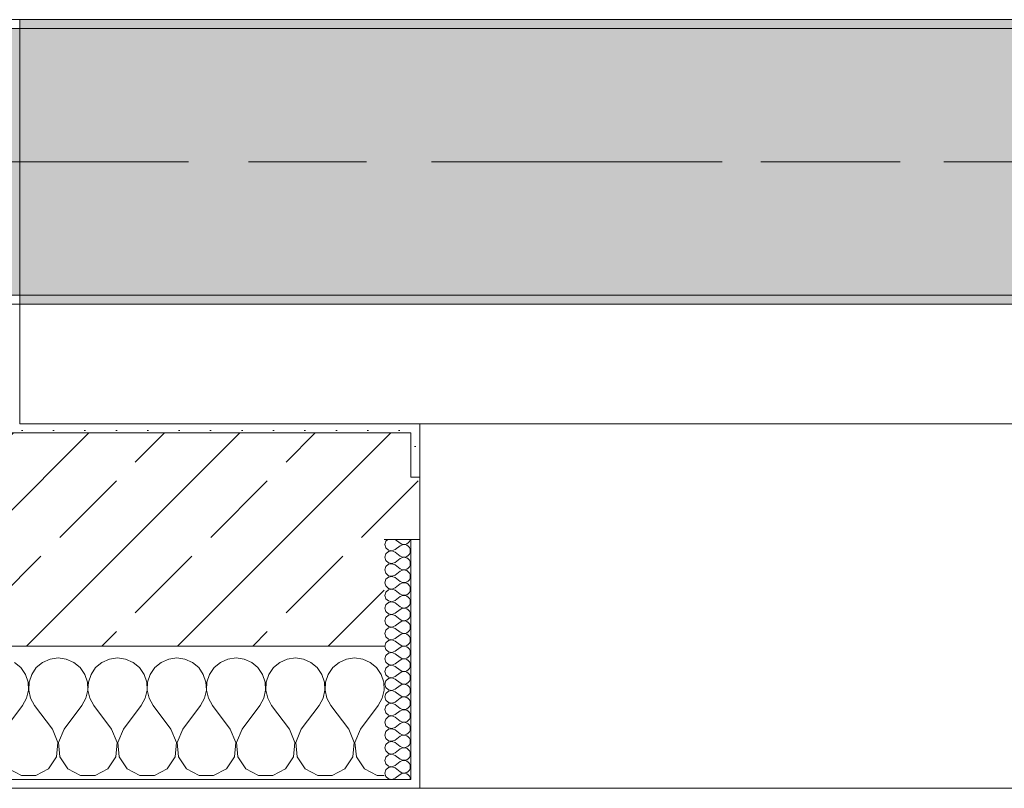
# Model space of a CAD drawing. Header units: metres. Extents: x -3.6 to 84.5, y -11 to 16.8.
# Tile 123 of 228: x 33.09 to 34.197, y -0.155 to 0.71. Entities that reach past the tile are written whole.
import ezdxf

# ---------------------------------------------------------------- set-up
doc = ezdxf.new("R2010")
doc.units = ezdxf.units.M
doc.header["$MEASUREMENT"] = 0
doc.linetypes.add('Achse', pattern=[0.2, 0.1, -0.05, 0, -0.05])
doc.linetypes.add('Strichlinie doppelt', pattern=[0.546806, 0.264583, -0.105833, 0.070556, -0.105833])
for name, color, linetype in [('451 - Universal.Achsen Raster', 7, 'Continuous'), ('604 - Struktur.Wand Aussen', 7, 'Continuous'), ('607 - Struktur.Stütze', 7, 'Continuous'), ('608 - Struktur.Träger', 7, 'Continuous')]:
    doc.layers.add(name, color=color, linetype=linetype)
pattern_1 = [(45, (0, 0), (-0.01767767, 0.01767767), [0, -0.025])]
pattern_2 = [(0, (0, 0), (0, 0.08660254), [0, -0.05]), (0, (0.025, 0.0433), (0, 0.08660254), [0, -0.05])]
pattern_3 = [(45, (0, 0), (-0.08485281, 0.08485281), []), (45, (-0.04243, 0.04243), (-0.08485281, 0.08485281), [0.09, -0.03])]

# ---------------------------------------------------------------- blocks, each defined once
blk = doc.blocks.new('*X81')
at = {"layer": '604 - Struktur.Wand Aussen', "color": 7, "linetype": 'Continuous', "lineweight": 5}
for p, q in [((33.1242, -0.0096), (33.1158, -0.0133)), ((33.1333, -0.0083), (33.1242, -0.0096)), ((33.1424, -0.0096), (33.1333, -0.0083)), ((33.1509, -0.0133), (33.1424, -0.0096)), ((33.1909, -0.0096), (33.1825, -0.0133)), ((33.2, -0.0083), (33.1909, -0.0096)), ((33.2091, -0.0096), (33.2, -0.0083)), ((33.2175, -0.0133), (33.2091, -0.0096)), ((33.2576, -0.0096), (33.2491, -0.0133)), ((33.2667, -0.0083), (33.2576, -0.0096)), ((33.2758, -0.0096), (33.2667, -0.0083)), ((33.2842, -0.0133), (33.2758, -0.0096)), ((33.3242, -0.0096), (33.3158, -0.0133)), ((33.3333, -0.0083), (33.3242, -0.0096)), ((33.3424, -0.0096), (33.3333, -0.0083)), ((33.3509, -0.0133), (33.3424, -0.0096)), ((33.3909, -0.0096), (33.3825, -0.0133)), ((33.4, -0.0083), (33.3909, -0.0096)), ((33.4091, -0.0096), (33.4, -0.0083)), ((33.4175, -0.0133), (33.4091, -0.0096)), ((33.4576, -0.0096), (33.4491, -0.0133)), ((33.4667, -0.0083), (33.4576, -0.0096)), ((33.4758, -0.0096), (33.4667, -0.0083)), ((33.4842, -0.0133), (33.4758, -0.0096)), ((33.0913, -0.0192), (33.0842, -0.0133)), ((33.0965, -0.0268), (33.0913, -0.0192)), ((33.1087, -0.0192), (33.1035, -0.0268)), ((33.1158, -0.0133), (33.1087, -0.0192)), ((33.1579, -0.0192), (33.1509, -0.0133)), ((33.1631, -0.0268), (33.1579, -0.0192)), ((33.1754, -0.0192), (33.1702, -0.0268)), ((33.1825, -0.0133), (33.1754, -0.0192)), ((33.2246, -0.0192), (33.2175, -0.0133)), ((33.2298, -0.0268), (33.2246, -0.0192)), ((33.2421, -0.0192), (33.2369, -0.0268)), ((33.2491, -0.0133), (33.2421, -0.0192)), ((33.2913, -0.0192), (33.2842, -0.0133)), ((33.2965, -0.0268), (33.2913, -0.0192)), ((33.3087, -0.0192), (33.3035, -0.0268)), ((33.3158, -0.0133), (33.3087, -0.0192)), ((33.3579, -0.0192), (33.3509, -0.0133)), ((33.3631, -0.0268), (33.3579, -0.0192)), ((33.3754, -0.0192), (33.3702, -0.0268)), ((33.3825, -0.0133), (33.3754, -0.0192)), ((33.4246, -0.0192), (33.4175, -0.0133)), ((33.4298, -0.0268), (33.4246, -0.0192)), ((33.4421, -0.0192), (33.4369, -0.0268)), ((33.4491, -0.0133), (33.4421, -0.0192)), ((33.4913, -0.0192), (33.4842, -0.0133)), ((33.4965, -0.0268), (33.4913, -0.0192)), ((33.0994, -0.0355), (33.0965, -0.0268)), ((33.1035, -0.0268), (33.1006, -0.0355)), ((33.1661, -0.0355), (33.1631, -0.0268)), ((33.1702, -0.0268), (33.1672, -0.0355)), ((33.2328, -0.0355), (33.2298, -0.0268)), ((33.2369, -0.0268), (33.2339, -0.0355)), ((33.2994, -0.0355), (33.2965, -0.0268)), ((33.3035, -0.0268), (33.3006, -0.0355)), ((33.3661, -0.0355), (33.3631, -0.0268)), ((33.3702, -0.0268), (33.3672, -0.0355)), ((33.4328, -0.0355), (33.4298, -0.0268)), ((33.4369, -0.0268), (33.4339, -0.0355)), ((33.4994, -0.0355), (33.4965, -0.0268)), ((33.0999, -0.0447), (33.0994, -0.0355)), ((33.1006, -0.0355), (33.1001, -0.0447)), ((33.1665, -0.0447), (33.1661, -0.0355)), ((33.1672, -0.0355), (33.1668, -0.0447)), ((33.2332, -0.0447), (33.2328, -0.0355)), ((33.2339, -0.0355), (33.2335, -0.0447)), ((33.2999, -0.0447), (33.2994, -0.0355)), ((33.3006, -0.0355), (33.3001, -0.0447)), ((33.3665, -0.0447), (33.3661, -0.0355)), ((33.3672, -0.0355), (33.3668, -0.0447)), ((33.4332, -0.0447), (33.4328, -0.0355)), ((33.4339, -0.0355), (33.4335, -0.0447)), ((33.4999, -0.0447), (33.4994, -0.0355)), ((33.0933, -0.0617), (33.0978, -0.0536)), ((33.0978, -0.0536), (33.0999, -0.0447)), ((33.1001, -0.0447), (33.1022, -0.0536)), ((33.1022, -0.0536), (33.1067, -0.0617)), ((33.16, -0.0617), (33.1645, -0.0536)), ((33.1645, -0.0536), (33.1665, -0.0447)), ((33.1668, -0.0447), (33.1689, -0.0536)), ((33.1689, -0.0536), (33.1733, -0.0617)), ((33.2267, -0.0617), (33.2311, -0.0536)), ((33.2311, -0.0536), (33.2332, -0.0447)), ((33.2335, -0.0447), (33.2355, -0.0536)), ((33.2355, -0.0536), (33.24, -0.0617)), ((33.2933, -0.0617), (33.2978, -0.0536)), ((33.2978, -0.0536), (33.2999, -0.0447)), ((33.3001, -0.0447), (33.3022, -0.0536)), ((33.3022, -0.0536), (33.3067, -0.0617)), ((33.36, -0.0617), (33.3645, -0.0536)), ((33.3645, -0.0536), (33.3665, -0.0447)), ((33.3668, -0.0447), (33.3689, -0.0536)), ((33.3689, -0.0536), (33.3733, -0.0617)), ((33.4267, -0.0617), (33.4311, -0.0536)), ((33.4311, -0.0536), (33.4332, -0.0447)), ((33.4335, -0.0447), (33.4355, -0.0536)), ((33.4355, -0.0536), (33.44, -0.0617)), ((33.4933, -0.0617), (33.4978, -0.0536)), ((33.4978, -0.0536), (33.4999, -0.0447)), ((33.0733, -0.0883), (33.0933, -0.0617)), ((33.1267, -0.0883), (33.1067, -0.0617)), ((33.14, -0.0883), (33.16, -0.0617)), ((33.1933, -0.0883), (33.1733, -0.0617)), ((33.2067, -0.0883), (33.2267, -0.0617)), ((33.26, -0.0883), (33.24, -0.0617)), ((33.2733, -0.0883), (33.2933, -0.0617)), ((33.3267, -0.0883), (33.3067, -0.0617)), ((33.34, -0.0883), (33.36, -0.0617)), ((33.3933, -0.0883), (33.3733, -0.0617)), ((33.4067, -0.0883), (33.4267, -0.0617)), ((33.46, -0.0883), (33.44, -0.0617)), ((33.4733, -0.0883), (33.4933, -0.0617)), ((33.133, -0.1033), (33.1267, -0.0883)), ((33.14, -0.0883), (33.1337, -0.1033)), ((33.1996, -0.1033), (33.1933, -0.0883)), ((33.2067, -0.0883), (33.2004, -0.1033)), ((33.2663, -0.1033), (33.26, -0.0883)), ((33.2733, -0.0883), (33.267, -0.1033)), ((33.333, -0.1033), (33.3267, -0.0883)), ((33.34, -0.0883), (33.3337, -0.1033)), ((33.3996, -0.1033), (33.3933, -0.0883)), ((33.4067, -0.0883), (33.4004, -0.1033)), ((33.4663, -0.1033), (33.46, -0.0883)), ((33.4733, -0.0883), (33.467, -0.1033)), ((33.1314, -0.1195), (33.133, -0.1033)), ((33.1337, -0.1033), (33.1352, -0.1195)), ((33.1981, -0.1195), (33.1996, -0.1033)), ((33.2004, -0.1033), (33.2019, -0.1195)), ((33.2648, -0.1195), (33.2663, -0.1033)), ((33.267, -0.1033), (33.2686, -0.1195)), ((33.3314, -0.1195), (33.333, -0.1033)), ((33.3337, -0.1033), (33.3352, -0.1195)), ((33.3981, -0.1195), (33.3996, -0.1033)), ((33.4004, -0.1033), (33.4019, -0.1195)), ((33.4648, -0.1195), (33.4663, -0.1033)), ((33.467, -0.1033), (33.4686, -0.1195)), ((33.1224, -0.133), (33.1314, -0.1195)), ((33.1352, -0.1195), (33.1442, -0.133)), ((33.1891, -0.133), (33.1981, -0.1195)), ((33.2019, -0.1195), (33.2109, -0.133)), ((33.2558, -0.133), (33.2648, -0.1195)), ((33.2686, -0.1195), (33.2776, -0.133)), ((33.3224, -0.133), (33.3314, -0.1195)), ((33.3352, -0.1195), (33.3442, -0.133)), ((33.3891, -0.133), (33.3981, -0.1195)), ((33.4019, -0.1195), (33.4109, -0.133)), ((33.4558, -0.133), (33.4648, -0.1195)), ((33.4686, -0.1195), (33.4776, -0.133)), ((33.0776, -0.133), (33.0919, -0.1407)), ((33.0919, -0.1407), (33.1081, -0.1407)), ((33.1081, -0.1407), (33.1224, -0.133)), ((33.1442, -0.133), (33.1585, -0.1407)), ((33.1585, -0.1407), (33.1748, -0.1407)), ((33.1748, -0.1407), (33.1891, -0.133)), ((33.2109, -0.133), (33.2252, -0.1407)), ((33.2252, -0.1407), (33.2415, -0.1407)), ((33.2415, -0.1407), (33.2558, -0.133)), ((33.2776, -0.133), (33.2919, -0.1407)), ((33.2919, -0.1407), (33.3081, -0.1407)), ((33.3081, -0.1407), (33.3224, -0.133)), ((33.3442, -0.133), (33.3585, -0.1407)), ((33.3585, -0.1407), (33.3748, -0.1407)), ((33.3748, -0.1407), (33.3891, -0.133)), ((33.4109, -0.133), (33.4252, -0.1407)), ((33.4252, -0.1407), (33.4415, -0.1407)), ((33.4415, -0.1407), (33.4558, -0.133)), ((33.4776, -0.133), (33.4919, -0.1407)), ((33.4919, -0.1407), (33.5, -0.1407))]:
    blk.add_line(p, q, dxfattribs=at)
blk = doc.blocks.new('*X96')
at = {"layer": '604 - Struktur.Wand Aussen', "color": 7, "linetype": 'Continuous', "lineweight": 5}
for p, q in [((33.5018, 0.123), (33.5007, 0.1193)), ((33.5039, 0.125), (33.5018, 0.123)), ((33.5121, 0.125), (33.5179, 0.1207)), ((33.527, 0.1212), (33.5282, 0.1227)), ((33.5282, 0.1227), (33.529, 0.1245)), ((33.529, 0.1245), (33.5291, 0.125)), ((33.5007, 0.1193), (33.5018, 0.1155)), ((33.5018, 0.1155), (33.5047, 0.1129)), ((33.5047, 0.1114), (33.5018, 0.1088)), ((33.5047, 0.1129), (33.5085, 0.1122)), ((33.5085, 0.1121), (33.5047, 0.1114)), ((33.5085, 0.1122), (33.5121, 0.1136)), ((33.5121, 0.1107), (33.5085, 0.1121)), ((33.5121, 0.1136), (33.5179, 0.1179)), ((33.5179, 0.1207), (33.5196, 0.1198)), ((33.5196, 0.1188), (33.5179, 0.1179)), ((33.5196, 0.1198), (33.5215, 0.1193)), ((33.5215, 0.1193), (33.5196, 0.1188)), ((33.5215, 0.1193), (33.5235, 0.1194)), ((33.5235, 0.1192), (33.5215, 0.1193)), ((33.5235, 0.1194), (33.5253, 0.12)), ((33.5253, 0.1185), (33.5235, 0.1192)), ((33.5253, 0.12), (33.527, 0.1212)), ((33.527, 0.1174), (33.5253, 0.1185)), ((33.5282, 0.1159), (33.527, 0.1174)), ((33.529, 0.1141), (33.5282, 0.1159)), ((33.5293, 0.1121), (33.529, 0.1141)), ((33.529, 0.1102), (33.5293, 0.1121)), ((33.5018, 0.1088), (33.5007, 0.105)), ((33.5007, 0.105), (33.5018, 0.1012)), ((33.5018, 0.1012), (33.5047, 0.0986)), ((33.5121, 0.1107), (33.5179, 0.1064)), ((33.5121, 0.0993), (33.5179, 0.1036)), ((33.5179, 0.1064), (33.5196, 0.1055)), ((33.5196, 0.1045), (33.5179, 0.1036)), ((33.5196, 0.1055), (33.5215, 0.105)), ((33.5215, 0.105), (33.5196, 0.1045)), ((33.5215, 0.105), (33.5235, 0.1051)), ((33.5235, 0.1049), (33.5215, 0.105)), ((33.5235, 0.1051), (33.5253, 0.1058)), ((33.5253, 0.1042), (33.5235, 0.1049)), ((33.5253, 0.1058), (33.527, 0.1069)), ((33.527, 0.1031), (33.5253, 0.1042)), ((33.527, 0.1069), (33.5282, 0.1084)), ((33.5282, 0.1016), (33.527, 0.1031)), ((33.5282, 0.1084), (33.529, 0.1102)), ((33.529, 0.0998), (33.5282, 0.1016)), ((33.5293, 0.0979), (33.529, 0.0998)), ((33.5018, 0.0945), (33.5007, 0.0907)), ((33.5007, 0.0907), (33.5018, 0.087)), ((33.5047, 0.0971), (33.5018, 0.0945)), ((33.5047, 0.0986), (33.5085, 0.0979)), ((33.5085, 0.0978), (33.5047, 0.0971)), ((33.5085, 0.0979), (33.5121, 0.0993)), ((33.5121, 0.0964), (33.5085, 0.0978)), ((33.5121, 0.0964), (33.5179, 0.0921)), ((33.5121, 0.085), (33.5179, 0.0893)), ((33.5179, 0.0921), (33.5196, 0.0912)), ((33.5196, 0.0902), (33.5179, 0.0893)), ((33.5196, 0.0912), (33.5215, 0.0907)), ((33.5215, 0.0907), (33.5196, 0.0902)), ((33.5215, 0.0907), (33.5235, 0.0908)), ((33.5235, 0.0906), (33.5215, 0.0907)), ((33.5235, 0.0908), (33.5253, 0.0915)), ((33.5253, 0.09), (33.5235, 0.0906)), ((33.5253, 0.0915), (33.527, 0.0926)), ((33.527, 0.0888), (33.5253, 0.09)), ((33.527, 0.0926), (33.5282, 0.0941)), ((33.5282, 0.0873), (33.527, 0.0888)), ((33.5282, 0.0941), (33.529, 0.0959)), ((33.529, 0.0959), (33.5293, 0.0979)), ((33.5018, 0.0802), (33.5007, 0.0764)), ((33.5018, 0.087), (33.5047, 0.0843)), ((33.5047, 0.0828), (33.5018, 0.0802)), ((33.5047, 0.0843), (33.5085, 0.0836)), ((33.5085, 0.0835), (33.5047, 0.0828)), ((33.5085, 0.0836), (33.5121, 0.085)), ((33.5121, 0.0821), (33.5085, 0.0835)), ((33.5121, 0.0821), (33.5179, 0.0779)), ((33.5179, 0.0779), (33.5196, 0.0769)), ((33.5253, 0.0772), (33.527, 0.0783)), ((33.527, 0.0783), (33.5282, 0.0798)), ((33.529, 0.0855), (33.5282, 0.0873)), ((33.5282, 0.0798), (33.529, 0.0816)), ((33.5293, 0.0836), (33.529, 0.0855)), ((33.529, 0.0816), (33.5293, 0.0836)), ((33.5007, 0.0764), (33.5018, 0.0727)), ((33.5018, 0.0727), (33.5047, 0.07)), ((33.5047, 0.0685), (33.5018, 0.0659)), ((33.5047, 0.07), (33.5085, 0.0693)), ((33.5085, 0.0693), (33.5047, 0.0685)), ((33.5085, 0.0693), (33.5121, 0.0707)), ((33.5121, 0.0679), (33.5085, 0.0693)), ((33.5121, 0.0707), (33.5179, 0.075)), ((33.5121, 0.0679), (33.5179, 0.0636)), ((33.5196, 0.076), (33.5179, 0.075)), ((33.5196, 0.0769), (33.5215, 0.0765)), ((33.5215, 0.0764), (33.5196, 0.076)), ((33.5215, 0.0765), (33.5235, 0.0766)), ((33.5235, 0.0763), (33.5215, 0.0764)), ((33.5235, 0.0766), (33.5253, 0.0772)), ((33.5253, 0.0757), (33.5235, 0.0763)), ((33.527, 0.0746), (33.5253, 0.0757)), ((33.5282, 0.073), (33.527, 0.0746)), ((33.529, 0.0712), (33.5282, 0.073)), ((33.5282, 0.0655), (33.529, 0.0673)), ((33.5293, 0.0693), (33.529, 0.0712)), ((33.529, 0.0673), (33.5293, 0.0693)), ((33.5018, 0.0659), (33.5007, 0.0621)), ((33.5007, 0.0621), (33.5018, 0.0584)), ((33.5018, 0.0584), (33.5047, 0.0558)), ((33.5047, 0.0558), (33.5085, 0.055)), ((33.5085, 0.055), (33.5121, 0.0564)), ((33.5121, 0.0564), (33.5179, 0.0607)), ((33.5179, 0.0636), (33.5196, 0.0626)), ((33.5196, 0.0617), (33.5179, 0.0607)), ((33.5196, 0.0626), (33.5215, 0.0622)), ((33.5215, 0.0621), (33.5196, 0.0617)), ((33.5215, 0.0622), (33.5235, 0.0623)), ((33.5235, 0.062), (33.5215, 0.0621)), ((33.5235, 0.0623), (33.5253, 0.0629)), ((33.5253, 0.0614), (33.5235, 0.062)), ((33.5253, 0.0629), (33.527, 0.064)), ((33.527, 0.0603), (33.5253, 0.0614)), ((33.527, 0.064), (33.5282, 0.0655)), ((33.5282, 0.0588), (33.527, 0.0603)), ((33.529, 0.057), (33.5282, 0.0588)), ((33.5293, 0.055), (33.529, 0.057)), ((33.5018, 0.0516), (33.5007, 0.0479)), ((33.5007, 0.0479), (33.5018, 0.0441)), ((33.5047, 0.0542), (33.5018, 0.0516)), ((33.5085, 0.055), (33.5047, 0.0542)), ((33.5121, 0.0536), (33.5085, 0.055)), ((33.5121, 0.0536), (33.5179, 0.0493)), ((33.5121, 0.0421), (33.5179, 0.0464)), ((33.5179, 0.0493), (33.5196, 0.0483)), ((33.5196, 0.0474), (33.5179, 0.0464)), ((33.5196, 0.0483), (33.5215, 0.0479)), ((33.5215, 0.0478), (33.5196, 0.0474)), ((33.5215, 0.0479), (33.5235, 0.048)), ((33.5235, 0.0477), (33.5215, 0.0478)), ((33.5235, 0.048), (33.5253, 0.0486)), ((33.5253, 0.0471), (33.5235, 0.0477)), ((33.5253, 0.0486), (33.527, 0.0497)), ((33.527, 0.046), (33.5253, 0.0471)), ((33.527, 0.0497), (33.5282, 0.0512)), ((33.5282, 0.0445), (33.527, 0.046)), ((33.5282, 0.0512), (33.529, 0.053)), ((33.529, 0.0427), (33.5282, 0.0445)), ((33.529, 0.053), (33.5293, 0.055)), ((33.5018, 0.0373), (33.5007, 0.0336)), ((33.5007, 0.0336), (33.5018, 0.0298)), ((33.5018, 0.0441), (33.5047, 0.0415)), ((33.5047, 0.04), (33.5018, 0.0373)), ((33.5047, 0.0415), (33.5085, 0.0407)), ((33.5085, 0.0407), (33.5047, 0.04)), ((33.5085, 0.0407), (33.5121, 0.0421)), ((33.5121, 0.0393), (33.5085, 0.0407)), ((33.5121, 0.0393), (33.5179, 0.035)), ((33.5179, 0.035), (33.5196, 0.034)), ((33.5196, 0.034), (33.5215, 0.0336)), ((33.5215, 0.0335), (33.5196, 0.0331)), ((33.5215, 0.0336), (33.5235, 0.0337)), ((33.5235, 0.0334), (33.5215, 0.0335)), ((33.5235, 0.0337), (33.5253, 0.0343)), ((33.5253, 0.0328), (33.5235, 0.0334)), ((33.5253, 0.0343), (33.527, 0.0354)), ((33.527, 0.0354), (33.5282, 0.037)), ((33.5282, 0.037), (33.529, 0.0388)), ((33.5293, 0.0407), (33.529, 0.0427)), ((33.529, 0.0388), (33.5293, 0.0407)), ((33.5018, 0.023), (33.5007, 0.0193)), ((33.5018, 0.0298), (33.5047, 0.0272)), ((33.5047, 0.0257), (33.5018, 0.023)), ((33.5047, 0.0272), (33.5085, 0.0265)), ((33.5085, 0.0264), (33.5047, 0.0257)), ((33.5085, 0.0265), (33.5121, 0.0279)), ((33.5121, 0.025), (33.5085, 0.0264)), ((33.5121, 0.0279), (33.5179, 0.0321)), ((33.5121, 0.025), (33.5179, 0.0207)), ((33.5196, 0.0331), (33.5179, 0.0321)), ((33.527, 0.0317), (33.5253, 0.0328)), ((33.5282, 0.0302), (33.527, 0.0317)), ((33.527, 0.0212), (33.5282, 0.0227)), ((33.529, 0.0284), (33.5282, 0.0302)), ((33.5282, 0.0227), (33.529, 0.0245)), ((33.5293, 0.0264), (33.529, 0.0284)), ((33.529, 0.0245), (33.5293, 0.0264)), ((33.5007, 0.0193), (33.5018, 0.0155)), ((33.5018, 0.0155), (33.5047, 0.0129)), ((33.5047, 0.0114), (33.5018, 0.0088)), ((33.5047, 0.0129), (33.5085, 0.0122)), ((33.5085, 0.0121), (33.5047, 0.0114)), ((33.5085, 0.0122), (33.5121, 0.0136)), ((33.5121, 0.0107), (33.5085, 0.0121)), ((33.5121, 0.0136), (33.5179, 0.0179)), ((33.5179, 0.0207), (33.5196, 0.0198)), ((33.5196, 0.0188), (33.5179, 0.0179)), ((33.5196, 0.0198), (33.5215, 0.0193)), ((33.5215, 0.0193), (33.5196, 0.0188)), ((33.5215, 0.0193), (33.5235, 0.0194)), ((33.5235, 0.0192), (33.5215, 0.0193)), ((33.5235, 0.0194), (33.5253, 0.02)), ((33.5253, 0.0185), (33.5235, 0.0192)), ((33.5253, 0.02), (33.527, 0.0212)), ((33.527, 0.0174), (33.5253, 0.0185)), ((33.5282, 0.0159), (33.527, 0.0174)), ((33.529, 0.0141), (33.5282, 0.0159)), ((33.5293, 0.0121), (33.529, 0.0141)), ((33.529, 0.0102), (33.5293, 0.0121)), ((33.5018, 0.0088), (33.5007, 0.005)), ((33.5007, 0.005), (33.5018, 0.0012)), ((33.5018, 0.0012), (33.5047, -0.0014)), ((33.5121, 0.0107), (33.5179, 0.0064)), ((33.5121, -0.0007), (33.5179, 0.0036)), ((33.5179, 0.0064), (33.5196, 0.0055)), ((33.5196, 0.0045), (33.5179, 0.0036)), ((33.5196, 0.0055), (33.5215, 0.005)), ((33.5215, 0.005), (33.5196, 0.0045)), ((33.5215, 0.005), (33.5235, 0.0051)), ((33.5235, 0.0049), (33.5215, 0.005)), ((33.5235, 0.0051), (33.5253, 0.0058)), ((33.5253, 0.0042), (33.5235, 0.0049)), ((33.5253, 0.0058), (33.527, 0.0069)), ((33.527, 0.0031), (33.5253, 0.0042)), ((33.527, 0.0069), (33.5282, 0.0084)), ((33.5282, 0.0016), (33.527, 0.0031)), ((33.5282, 0.0084), (33.529, 0.0102)), ((33.529, -0.0002), (33.5282, 0.0016)), ((33.5018, -0.0055), (33.5007, -0.0093)), ((33.5007, -0.0093), (33.5018, -0.013)), ((33.5047, -0.0029), (33.5018, -0.0055)), ((33.5047, -0.0014), (33.5085, -0.0021)), ((33.5085, -0.0022), (33.5047, -0.0029)), ((33.5085, -0.0021), (33.5121, -0.0007)), ((33.5121, -0.0036), (33.5085, -0.0022)), ((33.5121, -0.0036), (33.5179, -0.0079)), ((33.5121, -0.015), (33.5179, -0.0107)), ((33.5179, -0.0079), (33.5196, -0.0088)), ((33.5196, -0.0098), (33.5179, -0.0107)), ((33.5196, -0.0088), (33.5215, -0.0093)), ((33.5215, -0.0093), (33.5196, -0.0098)), ((33.5215, -0.0093), (33.5235, -0.0092)), ((33.5235, -0.0094), (33.5215, -0.0093)), ((33.5235, -0.0092), (33.5253, -0.0085)), ((33.5253, -0.01), (33.5235, -0.0094)), ((33.5253, -0.0085), (33.527, -0.0074)), ((33.527, -0.0112), (33.5253, -0.01)), ((33.527, -0.0074), (33.5282, -0.0059)), ((33.5282, -0.0059), (33.529, -0.0041)), ((33.5293, -0.0021), (33.529, -0.0002)), ((33.529, -0.0041), (33.5293, -0.0021)), ((33.5018, -0.0198), (33.5007, -0.0236)), ((33.5018, -0.013), (33.5047, -0.0157)), ((33.5047, -0.0172), (33.5018, -0.0198)), ((33.5047, -0.0157), (33.5085, -0.0164)), ((33.5085, -0.0165), (33.5047, -0.0172)), ((33.5085, -0.0164), (33.5121, -0.015)), ((33.5121, -0.0179), (33.5085, -0.0165)), ((33.5121, -0.0179), (33.5179, -0.0221)), ((33.5179, -0.0221), (33.5196, -0.0231)), ((33.5253, -0.0228), (33.527, -0.0217)), ((33.5282, -0.0127), (33.527, -0.0112)), ((33.527, -0.0217), (33.5282, -0.0202)), ((33.529, -0.0145), (33.5282, -0.0127)), ((33.5282, -0.0202), (33.529, -0.0184)), ((33.5293, -0.0164), (33.529, -0.0145)), ((33.529, -0.0184), (33.5293, -0.0164)), ((33.5007, -0.0236), (33.5018, -0.0273)), ((33.5018, -0.0273), (33.5047, -0.03)), ((33.5047, -0.0315), (33.5018, -0.0341)), ((33.5047, -0.03), (33.5085, -0.0307)), ((33.5085, -0.0307), (33.5047, -0.0315)), ((33.5085, -0.0307), (33.5121, -0.0293)), ((33.5121, -0.0321), (33.5085, -0.0307)), ((33.5121, -0.0293), (33.5179, -0.025)), ((33.5121, -0.0321), (33.5179, -0.0364)), ((33.5196, -0.024), (33.5179, -0.025)), ((33.5196, -0.0231), (33.5215, -0.0235)), ((33.5215, -0.0236), (33.5196, -0.024)), ((33.5215, -0.0235), (33.5235, -0.0234)), ((33.5235, -0.0237), (33.5215, -0.0236)), ((33.5235, -0.0234), (33.5253, -0.0228)), ((33.5253, -0.0243), (33.5235, -0.0237)), ((33.527, -0.0254), (33.5253, -0.0243)), ((33.5282, -0.027), (33.527, -0.0254)), ((33.529, -0.0288), (33.5282, -0.027)), ((33.5282, -0.0345), (33.529, -0.0327)), ((33.5293, -0.0307), (33.529, -0.0288)), ((33.529, -0.0327), (33.5293, -0.0307)), ((33.5018, -0.0341), (33.5007, -0.0379)), ((33.5007, -0.0379), (33.5018, -0.0416)), ((33.5018, -0.0416), (33.5047, -0.0442)), ((33.5047, -0.0442), (33.5085, -0.045)), ((33.5085, -0.045), (33.5121, -0.0436)), ((33.5121, -0.0436), (33.5179, -0.0393)), ((33.5179, -0.0364), (33.5196, -0.0374)), ((33.5196, -0.0383), (33.5179, -0.0393)), ((33.5196, -0.0374), (33.5215, -0.0378)), ((33.5215, -0.0379), (33.5196, -0.0383)), ((33.5215, -0.0378), (33.5235, -0.0377)), ((33.5235, -0.038), (33.5215, -0.0379)), ((33.5235, -0.0377), (33.5253, -0.0371)), ((33.5253, -0.0386), (33.5235, -0.038)), ((33.5253, -0.0371), (33.527, -0.036)), ((33.527, -0.0397), (33.5253, -0.0386)), ((33.527, -0.036), (33.5282, -0.0345)), ((33.5282, -0.0412), (33.527, -0.0397)), ((33.529, -0.043), (33.5282, -0.0412)), ((33.5293, -0.045), (33.529, -0.043)), ((33.5018, -0.0484), (33.5007, -0.0521)), ((33.5007, -0.0521), (33.5018, -0.0559)), ((33.5047, -0.0458), (33.5018, -0.0484)), ((33.5085, -0.045), (33.5047, -0.0458)), ((33.5121, -0.0464), (33.5085, -0.045)), ((33.5121, -0.0464), (33.5179, -0.0507)), ((33.5121, -0.0579), (33.5179, -0.0536)), ((33.5179, -0.0507), (33.5196, -0.0517)), ((33.5196, -0.0526), (33.5179, -0.0536)), ((33.5196, -0.0517), (33.5215, -0.0521)), ((33.5215, -0.0522), (33.5196, -0.0526)), ((33.5215, -0.0521), (33.5235, -0.052)), ((33.5235, -0.0523), (33.5215, -0.0522)), ((33.5235, -0.052), (33.5253, -0.0514)), ((33.5253, -0.0529), (33.5235, -0.0523)), ((33.5253, -0.0514), (33.527, -0.0503)), ((33.527, -0.054), (33.5253, -0.0529)), ((33.527, -0.0503), (33.5282, -0.0488)), ((33.5282, -0.0555), (33.527, -0.054)), ((33.5282, -0.0488), (33.529, -0.047)), ((33.529, -0.047), (33.5293, -0.045)), ((33.5018, -0.0627), (33.5007, -0.0664)), ((33.5007, -0.0664), (33.5018, -0.0702)), ((33.5018, -0.0559), (33.5047, -0.0585)), ((33.5047, -0.06), (33.5018, -0.0627)), ((33.5047, -0.0585), (33.5085, -0.0593)), ((33.5085, -0.0593), (33.5047, -0.06)), ((33.5085, -0.0593), (33.5121, -0.0579)), ((33.5121, -0.0607), (33.5085, -0.0593)), ((33.5121, -0.0607), (33.5179, -0.065)), ((33.5179, -0.065), (33.5196, -0.066)), ((33.5196, -0.066), (33.5215, -0.0664)), ((33.5215, -0.0664), (33.5235, -0.0663)), ((33.5235, -0.0663), (33.5253, -0.0657)), ((33.5253, -0.0657), (33.527, -0.0646)), ((33.527, -0.0646), (33.5282, -0.063)), ((33.529, -0.0573), (33.5282, -0.0555)), ((33.5282, -0.063), (33.529, -0.0612)), ((33.5293, -0.0593), (33.529, -0.0573)), ((33.529, -0.0612), (33.5293, -0.0593)), ((33.5018, -0.077), (33.5007, -0.0807)), ((33.5018, -0.0702), (33.5047, -0.0728)), ((33.5047, -0.0743), (33.5018, -0.077)), ((33.5047, -0.0728), (33.5085, -0.0735)), ((33.5085, -0.0736), (33.5047, -0.0743)), ((33.5085, -0.0735), (33.5121, -0.0721)), ((33.5121, -0.075), (33.5085, -0.0736)), ((33.5121, -0.0721), (33.5179, -0.0679)), ((33.5121, -0.075), (33.5179, -0.0793)), ((33.5196, -0.0669), (33.5179, -0.0679)), ((33.5215, -0.0665), (33.5196, -0.0669)), ((33.5235, -0.0666), (33.5215, -0.0665)), ((33.5253, -0.0672), (33.5235, -0.0666)), ((33.527, -0.0683), (33.5253, -0.0672)), ((33.5282, -0.0698), (33.527, -0.0683)), ((33.527, -0.0788), (33.5282, -0.0773)), ((33.529, -0.0716), (33.5282, -0.0698)), ((33.5282, -0.0773), (33.529, -0.0755)), ((33.5293, -0.0736), (33.529, -0.0716)), ((33.529, -0.0755), (33.5293, -0.0736)), ((33.5007, -0.0807), (33.5018, -0.0845)), ((33.5018, -0.0845), (33.5047, -0.0871)), ((33.5047, -0.0871), (33.5085, -0.0878)), ((33.5085, -0.0879), (33.5047, -0.0886)), ((33.5085, -0.0878), (33.5121, -0.0864)), ((33.5121, -0.0893), (33.5085, -0.0879)), ((33.5121, -0.0864), (33.5179, -0.0821)), ((33.5179, -0.0793), (33.5196, -0.0802)), ((33.5196, -0.0812), (33.5179, -0.0821)), ((33.5196, -0.0802), (33.5215, -0.0807)), ((33.5215, -0.0807), (33.5196, -0.0812)), ((33.5215, -0.0807), (33.5235, -0.0806)), ((33.5235, -0.0808), (33.5215, -0.0807)), ((33.5235, -0.0806), (33.5253, -0.08)), ((33.5253, -0.0815), (33.5235, -0.0808)), ((33.5253, -0.08), (33.527, -0.0788)), ((33.527, -0.0826), (33.5253, -0.0815)), ((33.5282, -0.0841), (33.527, -0.0826)), ((33.529, -0.0859), (33.5282, -0.0841)), ((33.5293, -0.0879), (33.529, -0.0859)), ((33.529, -0.0898), (33.5293, -0.0879)), ((33.5018, -0.0912), (33.5007, -0.095)), ((33.5007, -0.095), (33.5018, -0.0988)), ((33.5047, -0.0886), (33.5018, -0.0912)), ((33.5018, -0.0988), (33.5047, -0.1014)), ((33.5121, -0.0893), (33.5179, -0.0936)), ((33.5121, -0.1007), (33.5179, -0.0964)), ((33.5179, -0.0936), (33.5196, -0.0945)), ((33.5196, -0.0955), (33.5179, -0.0964)), ((33.5196, -0.0945), (33.5215, -0.095)), ((33.5215, -0.095), (33.5196, -0.0955)), ((33.5215, -0.095), (33.5235, -0.0949)), ((33.5235, -0.0951), (33.5215, -0.095)), ((33.5235, -0.0949), (33.5253, -0.0942)), ((33.5253, -0.0958), (33.5235, -0.0951)), ((33.5253, -0.0942), (33.527, -0.0931)), ((33.527, -0.0969), (33.5253, -0.0958)), ((33.527, -0.0931), (33.5282, -0.0916)), ((33.5282, -0.0984), (33.527, -0.0969)), ((33.5282, -0.0916), (33.529, -0.0898)), ((33.529, -0.1002), (33.5282, -0.0984)), ((33.5018, -0.1055), (33.5007, -0.1093)), ((33.5007, -0.1093), (33.5018, -0.113)), ((33.5047, -0.1029), (33.5018, -0.1055)), ((33.5047, -0.1014), (33.5085, -0.1021)), ((33.5085, -0.1022), (33.5047, -0.1029)), ((33.5085, -0.1021), (33.5121, -0.1007)), ((33.5121, -0.1036), (33.5085, -0.1022)), ((33.5121, -0.1036), (33.5179, -0.1079)), ((33.5121, -0.115), (33.5179, -0.1107)), ((33.5179, -0.1079), (33.5196, -0.1088)), ((33.5196, -0.1098), (33.5179, -0.1107)), ((33.5196, -0.1088), (33.5215, -0.1093)), ((33.5215, -0.1093), (33.5196, -0.1098)), ((33.5215, -0.1093), (33.5235, -0.1092)), ((33.5235, -0.1094), (33.5215, -0.1093)), ((33.5235, -0.1092), (33.5253, -0.1085)), ((33.5253, -0.11), (33.5235, -0.1094)), ((33.5253, -0.1085), (33.527, -0.1074)), ((33.527, -0.1112), (33.5253, -0.11)), ((33.527, -0.1074), (33.5282, -0.1059)), ((33.5282, -0.1059), (33.529, -0.1041)), ((33.5293, -0.1021), (33.529, -0.1002)), ((33.529, -0.1041), (33.5293, -0.1021)), ((33.5018, -0.1198), (33.5007, -0.1236)), ((33.5018, -0.113), (33.5047, -0.1157)), ((33.5047, -0.1172), (33.5018, -0.1198)), ((33.5047, -0.1157), (33.5085, -0.1164)), ((33.5085, -0.1165), (33.5047, -0.1172)), ((33.5085, -0.1164), (33.5121, -0.115)), ((33.5121, -0.1179), (33.5085, -0.1165)), ((33.5121, -0.1179), (33.5179, -0.1221)), ((33.5253, -0.1228), (33.527, -0.1217)), ((33.5282, -0.1127), (33.527, -0.1112)), ((33.527, -0.1217), (33.5282, -0.1202)), ((33.529, -0.1145), (33.5282, -0.1127)), ((33.5282, -0.1202), (33.529, -0.1184)), ((33.5293, -0.1164), (33.529, -0.1145)), ((33.529, -0.1184), (33.5293, -0.1164)), ((33.5007, -0.1236), (33.5018, -0.1273)), ((33.5018, -0.1273), (33.5047, -0.13)), ((33.5047, -0.1315), (33.5018, -0.1341)), ((33.5047, -0.13), (33.5085, -0.1307)), ((33.5085, -0.1307), (33.5047, -0.1315)), ((33.5085, -0.1307), (33.5121, -0.1293)), ((33.5121, -0.1321), (33.5085, -0.1307)), ((33.5121, -0.1293), (33.5179, -0.125)), ((33.5121, -0.1321), (33.5179, -0.1364)), ((33.5179, -0.1221), (33.5196, -0.1231)), ((33.5196, -0.124), (33.5179, -0.125)), ((33.5196, -0.1231), (33.5215, -0.1235)), ((33.5215, -0.1236), (33.5196, -0.124)), ((33.5215, -0.1235), (33.5235, -0.1234)), ((33.5235, -0.1237), (33.5215, -0.1236)), ((33.5235, -0.1234), (33.5253, -0.1228)), ((33.5253, -0.1243), (33.5235, -0.1237)), ((33.527, -0.1254), (33.5253, -0.1243)), ((33.5282, -0.127), (33.527, -0.1254)), ((33.529, -0.1288), (33.5282, -0.127)), ((33.5282, -0.1345), (33.529, -0.1327)), ((33.5293, -0.1307), (33.529, -0.1288)), ((33.529, -0.1327), (33.5293, -0.1307)), ((33.5018, -0.1341), (33.5007, -0.1379)), ((33.5007, -0.1379), (33.5018, -0.1416)), ((33.5018, -0.1416), (33.5047, -0.1442)), ((33.5085, -0.145), (33.5121, -0.1436)), ((33.5121, -0.1436), (33.5179, -0.1393)), ((33.5179, -0.1364), (33.5196, -0.1374)), ((33.5196, -0.1383), (33.5179, -0.1393)), ((33.5196, -0.1374), (33.5215, -0.1378)), ((33.5215, -0.1379), (33.5196, -0.1383)), ((33.5215, -0.1378), (33.5235, -0.1377)), ((33.5235, -0.138), (33.5215, -0.1379)), ((33.5235, -0.1377), (33.5253, -0.1371)), ((33.5253, -0.1386), (33.5235, -0.138)), ((33.5253, -0.1371), (33.527, -0.136)), ((33.527, -0.1397), (33.5253, -0.1386)), ((33.527, -0.136), (33.5282, -0.1345)), ((33.5282, -0.1412), (33.527, -0.1397)), ((33.529, -0.143), (33.5282, -0.1412)), ((33.5293, -0.145), (33.529, -0.143)), ((33.5047, -0.1442), (33.5085, -0.145))]:
    blk.add_line(p, q, dxfattribs=at)

msp = doc.modelspace()

# ---------------------------------------------------------------- hatches: boundary and pattern name
at = {"layer": '604 - Struktur.Wand Aussen', "linetype": 'Continuous', "lineweight": 0, "true_color": 0x000000}
h = msp.add_hatch(dxfattribs=at)
h.set_pattern_fill('Gips_0001', color=18, style=0, pattern_type=2)
h.set_pattern_definition(pattern_1)
h.paths.add_polyline_path([(33.09, 0.245), (33.53, 0.245), (33.53, 0.255), (33.09, 0.255)])
h = msp.add_hatch(dxfattribs=at)
h.set_pattern_fill('Gips_0001', color=18, style=0, pattern_type=2)
h.set_pattern_definition(pattern_1)
h.paths.add_polyline_path([(33.53, 0.195), (33.54, 0.195), (33.54, 0.255), (33.53, 0.255)])
h = msp.add_hatch(dxfattribs=at)
h.set_pattern_fill('Beton__Stahlbeton_0001', color=18, style=0, pattern_type=2)
h.set_pattern_definition(pattern_3)
h.paths.add_polyline_path([(32.34, 0.125), (32.35, 0.125), (32.38, 0.125), (32.38, 0.005), (33.5, 0.005), (33.5, 0.125), (33.53, 0.125), (33.54, 0.125), (33.54, 0.195), (33.53, 0.195), (33.53, 0.245), (32.35, 0.245), (32.35, 0.195), (32.34, 0.195)])
h = msp.add_hatch(dxfattribs=at)
h.set_pattern_fill('Verputz_0001', color=18, style=0, pattern_type=2)
h.set_pattern_definition(pattern_2)
h.paths.add_polyline_path([(33.53, 0.125), (33.53, -0.155), (33.54, -0.155), (33.54, 0.125)])
h = msp.add_hatch(dxfattribs=at)
h.set_pattern_fill('Verputz_0001', color=18, style=0, pattern_type=2)
h.set_pattern_definition(pattern_2)
h.paths.add_polyline_path([(32.35, -0.145), (32.35, -0.155), (33.53, -0.155), (33.53, -0.145)])
at = {"layer": '607 - Struktur.Stütze', "linetype": 'Continuous', "lineweight": 0, "true_color": 0x000000}
h = msp.add_hatch(dxfattribs=at)
h.set_pattern_fill('Gips_0001', color=18, style=0, pattern_type=2)
h.set_pattern_definition(pattern_1)
h.paths.add_polyline_path([(32.77, 0.71), (32.77, 0.255), (32.78, 0.255), (32.78, 0.7), (33.08, 0.7), (33.08, 0.255), (33.09, 0.255), (33.09, 0.71)])
h = msp.add_hatch(dxfattribs=at)
h.set_pattern_fill('Gips_0001', color=18, style=0, pattern_type=2)
h.set_pattern_definition(pattern_1)
h.paths.add_polyline_path([(32.77, 0.255), (32.77, 0.245), (33.09, 0.245), (33.09, 0.255), (33.08, 0.255), (33.08, 0.25), (32.78, 0.25), (32.78, 0.255)])
at = {"layer": '608 - Struktur.Träger', "linetype": 'Continuous', "lineweight": 0, "true_color": 0x000000}
h = msp.add_hatch(dxfattribs=at)
h.set_pattern_fill('Gips_0001', color=18, style=0, pattern_type=2)
h.set_pattern_definition(pattern_1)
h.paths.add_polyline_path([(33.09, 0.71), (33.09, 0.7), (36.37, 0.7), (36.37, 0.71)])
h = msp.add_hatch(dxfattribs=at)
h.set_pattern_fill('Beton__Stahlbeton_0001', color=18, style=0, pattern_type=2)
h.set_pattern_definition(pattern_3)
h.paths.add_polyline_path([(0.69, 0.7), (0.38, 0.7), (0.38, 0.4), (0.69, 0.4), (3.97, 0.4), (4.29, 0.4), (7.57, 0.4), (7.89, 0.4), (11.17, 0.4), (11.49, 0.4), (14.77, 0.4), (15.09, 0.4), (18.37, 0.4), (18.69, 0.4), (21.97, 0.4), (22.29, 0.4), (25.57, 0.4), (25.89, 0.4), (29.17, 0.4), (29.49, 0.4), (32.77, 0.4), (33.09, 0.4), (36.37, 0.4), (36.69, 0.4), (39.97, 0.4), (40.29, 0.4), (43.57, 0.4), (43.89, 0.4), (47.17, 0.4), (47.49, 0.4), (50.77, 0.4), (51.09, 0.4), (54.37, 0.4), (54.69, 0.4), (57.97, 0.4), (58.29, 0.4), (61.57, 0.4), (61.88, 0.4), (61.88, 0.7), (61.57, 0.7), (58.29, 0.7), (57.97, 0.7), (54.69, 0.7), (54.37, 0.7), (51.09, 0.7), (50.77, 0.7), (47.49, 0.7), (47.17, 0.7), (43.89, 0.7), (43.57, 0.7), (40.29, 0.7), (39.9, 0.7), (36.69, 0.7), (36.37, 0.7), (33.09, 0.7), (32.77, 0.7), (29.49, 0.7), (29.17, 0.7), (25.89, 0.7), (25.57, 0.7), (22.29, 0.7), (21.97, 0.7), (18.69, 0.7), (18.37, 0.7), (15.09, 0.7), (14.77, 0.7), (11.49, 0.7), (11.17, 0.7), (7.89, 0.7), (7.57, 0.7), (4.29, 0.7), (3.97, 0.7)])
h = msp.add_hatch(dxfattribs=at)
h.set_pattern_fill('Gips_0001', color=18, style=0, pattern_type=2)
h.set_pattern_definition(pattern_1)
h.paths.add_polyline_path([(36.37, 0.4), (33.09, 0.4), (33.09, 0.39), (36.37, 0.39)])

# ---------------------------------------------------------------- linework, layer by layer
at = {"layer": '451 - Universal.Achsen Raster', "color": 160, "linetype": 'Strichlinie doppelt', "lineweight": 9, "true_color": 0x3232ff}
msp.add_line((64.935, 0.55), (-3.175, 0.55), dxfattribs=at)
at = {"layer": '604 - Struktur.Wand Aussen', "color": 7, "linetype": 'Continuous', "lineweight": 5}
for p, q in [((33.53, 0.255), (33.54, 0.255)), ((33.54, 0.245), (33.54, 0.255)), ((33.54, 0.195), (33.54, 0.245)), ((33.53, 0.195), (33.54, 0.195)), ((33.5, 0.125), (33.53, 0.125)), ((33.53, 0.125), (33.53, -0.145)), ((33.53, 0.125), (33.54, 0.125)), ((33.53, -0.145), (33.53, 0.125)), ((33.54, 0.005), (33.54, 0.125)), ((33.54, -0.005), (33.54, 0.005)), ((33.54, -0.145), (33.54, -0.005)), ((32.38, -0.145), (33.5, -0.145)), ((33.5, -0.145), (33.53, -0.145)), ((33.53, -0.155), (33.54, -0.155)), ((33.54, -0.155), (33.54, -0.145))]:
    msp.add_line(p, q, dxfattribs=at)
at = {"layer": '604 - Struktur.Wand Aussen', "color": 7, "linetype": 'Continuous', "lineweight": 13}
for p, q in [((35.94, 0.255), (33.54, 0.255)), ((33.53, 0.245), (32.35, 0.245)), ((33.53, 0.245), (33.53, 0.195)), ((33.54, 0.125), (33.54, 0.195)), ((32.38, 0.005), (33.5, 0.005)), ((33.54, -0.155), (35.94, -0.155))]:
    msp.add_line(p, q, dxfattribs=at)
at = {"layer": '604 - Struktur.Wand Aussen', "color": 7, "linetype": 'Continuous', "lineweight": 5, "flags": 128}
for points in [[(33.53, 0.255), (33.09, 0.255)], [(32.35, -0.155), (33.53, -0.155)]]:
    msp.add_lwpolyline(points, dxfattribs=at)
at = {"layer": '607 - Struktur.Stütze', "color": 7, "linetype": 'Continuous', "lineweight": 5, "flags": 128}
msp.add_lwpolyline([(33.09, 0.255), (33.09, 0.71), (32.77, 0.71), (32.77, 0.255)], dxfattribs=at)
at = {"layer": '608 - Struktur.Träger', "color": 7, "linetype": 'Continuous', "lineweight": 13}
for p, q in [((0.38, 0.71), (61.88, 0.71)), ((33.09, 0.7), (32.77, 0.7)), ((36.37, 0.7), (33.09, 0.7)), ((0.38, 0.39), (61.88, 0.39))]:
    msp.add_line(p, q, dxfattribs=at)
at = {"layer": '608 - Struktur.Träger', "color": 7, "linetype": 'Continuous', "lineweight": 5}
for p, q in [((33.09, 0.71), (33.09, 0.7)), ((36.37, 0.71), (33.09, 0.71)), ((33.09, 0.4), (33.09, 0.39)), ((36.37, 0.39), (33.09, 0.39))]:
    msp.add_line(p, q, dxfattribs=at)
at = {"layer": '608 - Struktur.Träger', "color": 7, "linetype": 'Achse', "lineweight": 9}
msp.add_line((0.38, 0.55), (61.88, 0.55), dxfattribs=at)
at = {"layer": '608 - Struktur.Träger', "color": 7, "linetype": 'Continuous', "lineweight": 13, "flags": 128}
msp.add_lwpolyline([(54.69, 0.4), (54.37, 0.4), (51.09, 0.4), (50.77, 0.4), (47.49, 0.4), (47.17, 0.4), (43.89, 0.4), (43.57, 0.4), (40.29, 0.4), (39.97, 0.4), (36.69, 0.4), (36.37, 0.4), (33.09, 0.4), (32.77, 0.4), (29.49, 0.4), (29.17, 0.4), (25.89, 0.4), (25.57, 0.4), (22.29, 0.4), (21.97, 0.4), (18.69, 0.4), (18.37, 0.4)], dxfattribs=at)

# ---------------------------------------------------------------- block references
at = {"layer": '604 - Struktur.Wand Aussen', "color": 7, "lineweight": 18}
for name in ['*X96', '*X81']:
    msp.add_blockref(name, (0, 0), dxfattribs=at)

doc.saveas('drawing.dxf')
